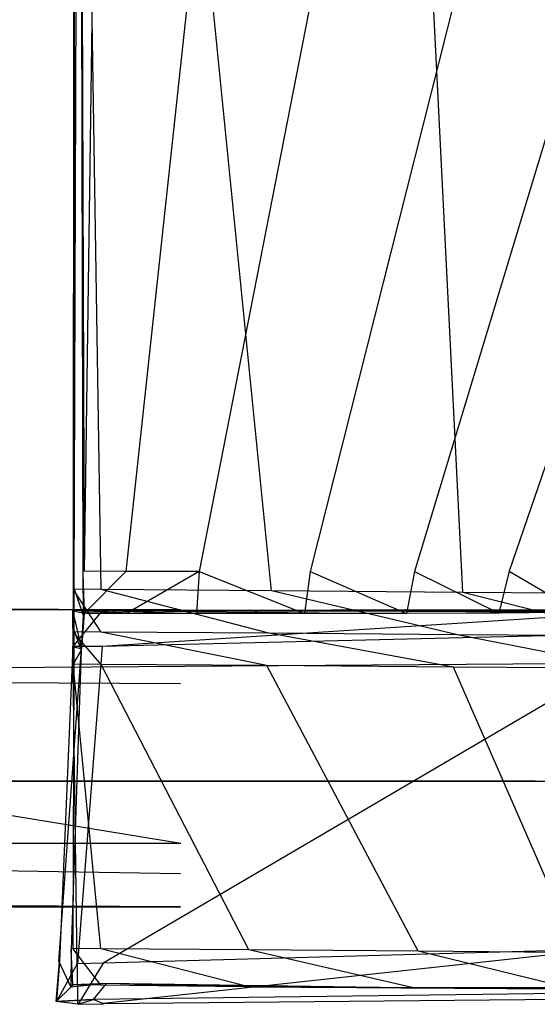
# Model space of a CAD drawing. Extents: x 0 to 0.24, y -0.189 to 0.
# Tile 12 of 19: x 0.179 to 0.185, y -0.189 to -0.179. Entities that reach past the tile are written whole.
import ezdxf

# ---------------------------------------------------------------- set-up
doc = ezdxf.new("R2010")
doc.units = 0
for name, color, linetype in [('L6_GRIFF_N_A81900__2___REPLACEM', 7, 'CONTINUOUS'), ('L7_GRIFF_N_A81900__1___REPLACEM', 7, 'CONTINUOUS'), ('L9_FRONT_N_A81900__0___REPLACEM', 7, 'CONTINUOUS')]:
    doc.layers.add(name, color=color, linetype=linetype)

msp = doc.modelspace()

# ---------------------------------------------------------------- linework, layer by layer
at = {"layer": 'L6_GRIFF_N_A81900__2___REPLACEM', "color": 254}
for points, invisible_edges in [([(0.179778, -0.166383, 0.565831), (0.180073, -0.1849, 0.572665), (0.179766, -0.184898, 0.572629), (0.179778, -0.166383, 0.565831)], 13), ([(0.179776, -0.184882, 0.572985), (0.179778, -0.166383, 0.565831), (0.179766, -0.184898, 0.572629), (0.179776, -0.184882, 0.572985)], 13), ([(0.179778, -0.166383, 0.565831), (0.179776, -0.184882, 0.572985), (0.179784, -0.166384, 0.566296), (0.179778, -0.166383, 0.565831)], 14), ([(0.179784, -0.166384, 0.566296), (0.179776, -0.184882, 0.572985), (0.17983, -0.166389, 0.570158), (0.179784, -0.166384, 0.566296)], 14), ([(0.17983, -0.166389, 0.570158), (0.179776, -0.184882, 0.572985), (0.179874, -0.184722, 0.576459), (0.17983, -0.166389, 0.570158)], 14), ([(0.180073, -0.1849, 0.572665), (0.179778, -0.166383, 0.565831), (0.180085, -0.166385, 0.565867), (0.180073, -0.1849, 0.572665)], 14), ([(0.179887, -0.184701, 0.57692), (0.17983, -0.166389, 0.570158), (0.179874, -0.184722, 0.576459), (0.179887, -0.184701, 0.57692)], 13), ([(0.17983, -0.166389, 0.570158), (0.179887, -0.184701, 0.57692), (0.179835, -0.166389, 0.570608), (0.17983, -0.166389, 0.570158)], 14), ([(0.179887, -0.184701, 0.57692), (0.180142, -0.166391, 0.570643), (0.179835, -0.166389, 0.570608), (0.179887, -0.184701, 0.57692)], 13), ([(0.180142, -0.166391, 0.570643), (0.179887, -0.184701, 0.57692), (0.180342, -0.184702, 0.576969), (0.180142, -0.166391, 0.570643)], 14), ([(0.180085, -0.166385, 0.565867), (0.181939, -0.184915, 0.572881), (0.180073, -0.1849, 0.572665), (0.180085, -0.166385, 0.565867)], 13), ([(0.181939, -0.184915, 0.572881), (0.180085, -0.166385, 0.565867), (0.183114, -0.166409, 0.566218), (0.181939, -0.184915, 0.572881)], 14), ([(0.180342, -0.184702, 0.576969), (0.182321, -0.166408, 0.570896), (0.180142, -0.166391, 0.570643), (0.180342, -0.184702, 0.576969)], 13), ([(0.182321, -0.166408, 0.570896), (0.180342, -0.184702, 0.576969), (0.181147, -0.184702, 0.577057), (0.182321, -0.166408, 0.570896)], 14), ([(0.184718, -0.166428, 0.571563), (0.182321, -0.166408, 0.570896), (0.181147, -0.184702, 0.577057), (0.184718, -0.166428, 0.571563)], 14), ([(0.183114, -0.166409, 0.566218), (0.184033, -0.184932, 0.573464), (0.181939, -0.184915, 0.572881), (0.183114, -0.166409, 0.566218)], 13), ([(0.184033, -0.184932, 0.573464), (0.183114, -0.166409, 0.566218), (0.18633, -0.166435, 0.567114), (0.184033, -0.184932, 0.573464)], 14), ([(0.184718, -0.166428, 0.571563), (0.181147, -0.184702, 0.577057), (0.182361, -0.184704, 0.577375), (0.184718, -0.166428, 0.571563)], 14), ([(0.186976, -0.166444, 0.572583), (0.184718, -0.166428, 0.571563), (0.182361, -0.184704, 0.577375), (0.186976, -0.166444, 0.572583)], 14), ([(0.186976, -0.166444, 0.572583), (0.182361, -0.184704, 0.577375), (0.183505, -0.184704, 0.57786), (0.186976, -0.166444, 0.572583)], 14), ([(0.189023, -0.166447, 0.574016), (0.186976, -0.166444, 0.572583), (0.183505, -0.184704, 0.57786), (0.189023, -0.166447, 0.574016)], 14), ([(0.189023, -0.166447, 0.574016), (0.183505, -0.184704, 0.57786), (0.184541, -0.184699, 0.578543), (0.189023, -0.166447, 0.574016)], 14), ([(0.18633, -0.166435, 0.567114), (0.186006, -0.184946, 0.574357), (0.184033, -0.184932, 0.573464), (0.18633, -0.166435, 0.567114)], 13), ([(0.190803, -0.166443, 0.575786), (0.189023, -0.166447, 0.574016), (0.184541, -0.184699, 0.578543), (0.190803, -0.166443, 0.575786)], 14), ([(0.190803, -0.166443, 0.575786), (0.184541, -0.184699, 0.578543), (0.185441, -0.18469, 0.579386), (0.190803, -0.166443, 0.575786)], 14), ([(0.179776, -0.184882, 0.572985), (0.179875, -0.185184, 0.576617), (0.179874, -0.184722, 0.576459), (0.179776, -0.184882, 0.572985)], 14), ([(0.179874, -0.184722, 0.576459), (0.179889, -0.185162, 0.577079), (0.179887, -0.184701, 0.57692), (0.179874, -0.184722, 0.576459)], 14), ([(0.179889, -0.185162, 0.577079), (0.179874, -0.184722, 0.576459), (0.179875, -0.185184, 0.576617), (0.179889, -0.185162, 0.577079)], 13), ([(0.179889, -0.185162, 0.577079), (0.180342, -0.184702, 0.576969), (0.179887, -0.184701, 0.57692), (0.179889, -0.185162, 0.577079)], 13), ([(0.180342, -0.184702, 0.576969), (0.179889, -0.185162, 0.577079), (0.180351, -0.185162, 0.577129), (0.180342, -0.184702, 0.576969)], 14), ([(0.180351, -0.185162, 0.577129), (0.181147, -0.184702, 0.577057), (0.180342, -0.184702, 0.576969), (0.180351, -0.185162, 0.577129)], 13), ([(0.181147, -0.184702, 0.577057), (0.180351, -0.185162, 0.577129), (0.181117, -0.185162, 0.577212), (0.181147, -0.184702, 0.577057)], 14), ([(0.182301, -0.185164, 0.577521), (0.181147, -0.184702, 0.577057), (0.181117, -0.185162, 0.577212), (0.182301, -0.185164, 0.577521)], 13), ([(0.181147, -0.184702, 0.577057), (0.182301, -0.185164, 0.577521), (0.182361, -0.184704, 0.577375), (0.181147, -0.184702, 0.577057)], 14), ([(0.183417, -0.185163, 0.577993), (0.182361, -0.184704, 0.577375), (0.182301, -0.185164, 0.577521), (0.183417, -0.185163, 0.577993)], 13), ([(0.182361, -0.184704, 0.577375), (0.183417, -0.185163, 0.577993), (0.183505, -0.184704, 0.57786), (0.182361, -0.184704, 0.577375)], 14), ([(0.184428, -0.185158, 0.578657), (0.183505, -0.184704, 0.57786), (0.183417, -0.185163, 0.577993), (0.184428, -0.185158, 0.578657)], 13), ([(0.183505, -0.184704, 0.57786), (0.184428, -0.185158, 0.578657), (0.184541, -0.184699, 0.578543), (0.183505, -0.184704, 0.57786)], 14), ([(0.185307, -0.18515, 0.579476), (0.184541, -0.184699, 0.578543), (0.184428, -0.185158, 0.578657), (0.185307, -0.18515, 0.579476)], 13), ([(0.184541, -0.184699, 0.578543), (0.185307, -0.18515, 0.579476), (0.185441, -0.18469, 0.579386), (0.184541, -0.184699, 0.578543)], 14), ([(0.179766, -0.184898, 0.572629), (0.179776, -0.185347, 0.573153), (0.179776, -0.184882, 0.572985), (0.179766, -0.184898, 0.572629)], 14), ([(0.179776, -0.185347, 0.573153), (0.179766, -0.184898, 0.572629), (0.179766, -0.185364, 0.5728), (0.179776, -0.185347, 0.573153)], 13), ([(0.179766, -0.184898, 0.572629), (0.180073, -0.185366, 0.572836), (0.179766, -0.185364, 0.5728), (0.179766, -0.184898, 0.572629)], 13), ([(0.180073, -0.185366, 0.572836), (0.179766, -0.184898, 0.572629), (0.180073, -0.1849, 0.572665), (0.180073, -0.185366, 0.572836)], 14), ([(0.179875, -0.185184, 0.576617), (0.179776, -0.184882, 0.572985), (0.179776, -0.185347, 0.573153), (0.179875, -0.185184, 0.576617)], 13), ([(0.180073, -0.1849, 0.572665), (0.181909, -0.18538, 0.573049), (0.180073, -0.185366, 0.572836), (0.180073, -0.1849, 0.572665)], 13), ([(0.181909, -0.18538, 0.573049), (0.180073, -0.1849, 0.572665), (0.181939, -0.184915, 0.572881), (0.181909, -0.18538, 0.573049)], 14), ([(0.181939, -0.184915, 0.572881), (0.183975, -0.185398, 0.573624), (0.181909, -0.18538, 0.573049), (0.181939, -0.184915, 0.572881)], 13), ([(0.183975, -0.185398, 0.573624), (0.181939, -0.184915, 0.572881), (0.184033, -0.184932, 0.573464), (0.183975, -0.185398, 0.573624)], 14), ([(0.184033, -0.184932, 0.573464), (0.185922, -0.185411, 0.574504), (0.183975, -0.185398, 0.573624), (0.184033, -0.184932, 0.573464)], 13), ([(0.185922, -0.185411, 0.574504), (0.184033, -0.184932, 0.573464), (0.186006, -0.184946, 0.574357), (0.185922, -0.185411, 0.574504)], 14), ([(0.179764, -0.185525, 0.599014), (0.180085, -0.18513, 0.599014), (0.179758, -0.18513, 0.599014), (0.179764, -0.185525, 0.599014)], 13), ([(0.17976, -0.185131, 0.598696), (0.179764, -0.185525, 0.599014), (0.179758, -0.18513, 0.599014), (0.17976, -0.185131, 0.598696)], 14), ([(0.180085, -0.18513, 0.599014), (0.17976, -0.185131, 0.598696), (0.179758, -0.18513, 0.599014), (0.180085, -0.18513, 0.599014)], 14), ([(0.180384, -0.185161, 0.577717), (0.17976, -0.185131, 0.598696), (0.18009, -0.18513, 0.598695), (0.180384, -0.185161, 0.577717)], 14), ([(0.17976, -0.185131, 0.598696), (0.180085, -0.18513, 0.599014), (0.18009, -0.18513, 0.598695), (0.17976, -0.185131, 0.598696)], 13), ([(0.17976, -0.185131, 0.598696), (0.180384, -0.185161, 0.577717), (0.179885, -0.185161, 0.577662), (0.17976, -0.185131, 0.598696)], 13), ([(0.17976, -0.185131, 0.598696), (0.179885, -0.185161, 0.577662), (0.179858, -0.18555, 0.577671), (0.17976, -0.185131, 0.598696)], 14), ([(0.17976, -0.185131, 0.598696), (0.179858, -0.18555, 0.577671), (0.179765, -0.185526, 0.598695), (0.17976, -0.185131, 0.598696)], 14), ([(0.179764, -0.185525, 0.599014), (0.17976, -0.185131, 0.598696), (0.179765, -0.185526, 0.598695), (0.179764, -0.185525, 0.599014)], 13), ([(0.180085, -0.18513, 0.599014), (0.179764, -0.185525, 0.599014), (0.180086, -0.185524, 0.599014), (0.180085, -0.18513, 0.599014)], 14), ([(0.179889, -0.185162, 0.577079), (0.179858, -0.18555, 0.577671), (0.179885, -0.185161, 0.577662), (0.179889, -0.185162, 0.577079)], 14), ([(0.179858, -0.18555, 0.577671), (0.179889, -0.185162, 0.577079), (0.17986, -0.185551, 0.577088), (0.179858, -0.18555, 0.577671)], 13), ([(0.179875, -0.185184, 0.576617), (0.17986, -0.185551, 0.577088), (0.179889, -0.185162, 0.577079), (0.179875, -0.185184, 0.576617)], 14), ([(0.179885, -0.185161, 0.577662), (0.180351, -0.185162, 0.577129), (0.179889, -0.185162, 0.577079), (0.179885, -0.185161, 0.577662)], 13), ([(0.180351, -0.185162, 0.577129), (0.179885, -0.185161, 0.577662), (0.180384, -0.185161, 0.577717), (0.180351, -0.185162, 0.577129)], 14), ([(0.180086, -0.185524, 0.599014), (0.186321, -0.18512, 0.599014), (0.180085, -0.18513, 0.599014), (0.180086, -0.185524, 0.599014)], 13), ([(0.186321, -0.18512, 0.599014), (0.18009, -0.18513, 0.598695), (0.180085, -0.18513, 0.599014), (0.186321, -0.18512, 0.599014)], 14), ([(0.186321, -0.18512, 0.599014), (0.180086, -0.185524, 0.599014), (0.186257, -0.185377, 0.599014), (0.186321, -0.18512, 0.599014)], 14), ([(0.18009, -0.18513, 0.598695), (0.186321, -0.18512, 0.599014), (0.186324, -0.18512, 0.598679), (0.18009, -0.18513, 0.598695)], 13), ([(0.18009, -0.18513, 0.598695), (0.186324, -0.18512, 0.598679), (0.186421, -0.185125, 0.58377), (0.18009, -0.18513, 0.598695)], 14), ([(0.18009, -0.18513, 0.598695), (0.186421, -0.185125, 0.58377), (0.185962, -0.185143, 0.581679), (0.18009, -0.18513, 0.598695)], 14), ([(0.18009, -0.18513, 0.598695), (0.181101, -0.185162, 0.577796), (0.180384, -0.185161, 0.577717), (0.18009, -0.18513, 0.598695)], 14), ([(0.18009, -0.18513, 0.598695), (0.183141, -0.185163, 0.578509), (0.181101, -0.185162, 0.577796), (0.18009, -0.18513, 0.598695)], 14), ([(0.18009, -0.18513, 0.598695), (0.185962, -0.185143, 0.581679), (0.183141, -0.185163, 0.578509), (0.18009, -0.18513, 0.598695)], 14), ([(0.180384, -0.185161, 0.577717), (0.181117, -0.185162, 0.577212), (0.180351, -0.185162, 0.577129), (0.180384, -0.185161, 0.577717)], 13), ([(0.181117, -0.185162, 0.577212), (0.180384, -0.185161, 0.577717), (0.181101, -0.185162, 0.577796), (0.181117, -0.185162, 0.577212)], 14), ([(0.181101, -0.185162, 0.577796), (0.182301, -0.185164, 0.577521), (0.181117, -0.185162, 0.577212), (0.181101, -0.185162, 0.577796)], 13), ([(0.182301, -0.185164, 0.577521), (0.181101, -0.185162, 0.577796), (0.182113, -0.185163, 0.578074), (0.182301, -0.185164, 0.577521)], 14), ([(0.183141, -0.185163, 0.578509), (0.182113, -0.185163, 0.578074), (0.181101, -0.185162, 0.577796), (0.183141, -0.185163, 0.578509)], 14), ([(0.182113, -0.185163, 0.578074), (0.183417, -0.185163, 0.577993), (0.182301, -0.185164, 0.577521), (0.182113, -0.185163, 0.578074)], 13), ([(0.183417, -0.185163, 0.577993), (0.182113, -0.185163, 0.578074), (0.183141, -0.185163, 0.578509), (0.183417, -0.185163, 0.577993)], 14), ([(0.185962, -0.185143, 0.581679), (0.184871, -0.18515, 0.579867), (0.183141, -0.185163, 0.578509), (0.185962, -0.185143, 0.581679)], 14), ([(0.184871, -0.18515, 0.579867), (0.184067, -0.185158, 0.579117), (0.183141, -0.185163, 0.578509), (0.184871, -0.18515, 0.579867)], 14), ([(0.183141, -0.185163, 0.578509), (0.184428, -0.185158, 0.578657), (0.183417, -0.185163, 0.577993), (0.183141, -0.185163, 0.578509)], 13), ([(0.184428, -0.185158, 0.578657), (0.183141, -0.185163, 0.578509), (0.184067, -0.185158, 0.579117), (0.184428, -0.185158, 0.578657)], 14), ([(0.184067, -0.185158, 0.579117), (0.185307, -0.18515, 0.579476), (0.184428, -0.185158, 0.578657), (0.184067, -0.185158, 0.579117)], 13), ([(0.185307, -0.18515, 0.579476), (0.184067, -0.185158, 0.579117), (0.184871, -0.18515, 0.579867), (0.185307, -0.18515, 0.579476)], 14), ([(0.179776, -0.185347, 0.573153), (0.179853, -0.185564, 0.576752), (0.179875, -0.185184, 0.576617), (0.179776, -0.185347, 0.573153)], 14), ([(0.17986, -0.185551, 0.577088), (0.179875, -0.185184, 0.576617), (0.179853, -0.185564, 0.576752), (0.17986, -0.185551, 0.577088)], 13), ([(0.179766, -0.185364, 0.5728), (0.179774, -0.185704, 0.573281), (0.179776, -0.185347, 0.573153), (0.179766, -0.185364, 0.5728)], 14), ([(0.179774, -0.185704, 0.573281), (0.179766, -0.185364, 0.5728), (0.179766, -0.185718, 0.57293), (0.179774, -0.185704, 0.573281)], 13), ([(0.179766, -0.185364, 0.5728), (0.180073, -0.18572, 0.572966), (0.179766, -0.185718, 0.57293), (0.179766, -0.185364, 0.5728)], 13), ([(0.180073, -0.18572, 0.572966), (0.179766, -0.185364, 0.5728), (0.180073, -0.185366, 0.572836), (0.180073, -0.18572, 0.572966)], 14), ([(0.179853, -0.185564, 0.576752), (0.179776, -0.185347, 0.573153), (0.179774, -0.185704, 0.573281), (0.179853, -0.185564, 0.576752)], 13), ([(0.180073, -0.185366, 0.572836), (0.181886, -0.185734, 0.573176), (0.180073, -0.18572, 0.572966), (0.180073, -0.185366, 0.572836)], 13), ([(0.181886, -0.185734, 0.573176), (0.180073, -0.185366, 0.572836), (0.181909, -0.18538, 0.573049), (0.181886, -0.185734, 0.573176)], 14), ([(0.180095, -0.188989, 0.599014), (0.186257, -0.185377, 0.599014), (0.180086, -0.185524, 0.599014), (0.180095, -0.188989, 0.599014)], 13), ([(0.186257, -0.185377, 0.599014), (0.180095, -0.188989, 0.599014), (0.18554, -0.188838, 0.599014), (0.186257, -0.185377, 0.599014)], 14), ([(0.181909, -0.18538, 0.573049), (0.183931, -0.185751, 0.573745), (0.181886, -0.185734, 0.573176), (0.181909, -0.18538, 0.573049)], 13), ([(0.183931, -0.185751, 0.573745), (0.181909, -0.18538, 0.573049), (0.183975, -0.185398, 0.573624), (0.183931, -0.185751, 0.573745)], 14), ([(0.183975, -0.185398, 0.573624), (0.185858, -0.185765, 0.574617), (0.183931, -0.185751, 0.573745), (0.183975, -0.185398, 0.573624)], 13), ([(0.185858, -0.185765, 0.574617), (0.183975, -0.185398, 0.573624), (0.185922, -0.185411, 0.574504), (0.185858, -0.185765, 0.574617)], 14), ([(0.179858, -0.18555, 0.577671), (0.179612, -0.188971, 0.577175), (0.179617, -0.188972, 0.577673), (0.179858, -0.18555, 0.577671)], 13), ([(0.179612, -0.188971, 0.577175), (0.179858, -0.18555, 0.577671), (0.17986, -0.185551, 0.577088), (0.179612, -0.188971, 0.577175)], 14), ([(0.17986, -0.185551, 0.577088), (0.179853, -0.185564, 0.576752), (0.179612, -0.188971, 0.577175), (0.17986, -0.185551, 0.577088)], 14), ([(0.179853, -0.185564, 0.576752), (0.179747, -0.188846, 0.574412), (0.179612, -0.188971, 0.577175), (0.179853, -0.185564, 0.576752)], 14), ([(0.179765, -0.185526, 0.598695), (0.179858, -0.18555, 0.577671), (0.179617, -0.188972, 0.577673), (0.179765, -0.185526, 0.598695)], 14), ([(0.179765, -0.185526, 0.598695), (0.179617, -0.188972, 0.577673), (0.179811, -0.188997, 0.598678), (0.179765, -0.185526, 0.598695)], 14), ([(0.179853, -0.185564, 0.576752), (0.179774, -0.185704, 0.573281), (0.179747, -0.188846, 0.574412), (0.179853, -0.185564, 0.576752)], 14), ([(0.179814, -0.188997, 0.599014), (0.180086, -0.185524, 0.599014), (0.179764, -0.185525, 0.599014), (0.179814, -0.188997, 0.599014)], 13), ([(0.179764, -0.185525, 0.599014), (0.179811, -0.188997, 0.598678), (0.179814, -0.188997, 0.599014), (0.179764, -0.185525, 0.599014)], 13), ([(0.179811, -0.188997, 0.598678), (0.179764, -0.185525, 0.599014), (0.179765, -0.185526, 0.598695), (0.179811, -0.188997, 0.598678)], 14), ([(0.180086, -0.185524, 0.599014), (0.179814, -0.188997, 0.599014), (0.180095, -0.188989, 0.599014), (0.180086, -0.185524, 0.599014)], 14), ([(0.179774, -0.185704, 0.573281), (0.179763, -0.188831, 0.574073), (0.179747, -0.188846, 0.574412), (0.179774, -0.185704, 0.573281)], 14), ([(0.179774, -0.185704, 0.573281), (0.179766, -0.185718, 0.57293), (0.179763, -0.188831, 0.574073), (0.179774, -0.185704, 0.573281)], 14), ([(0.179766, -0.185718, 0.57293), (0.180071, -0.188833, 0.574109), (0.179763, -0.188831, 0.574073), (0.179766, -0.185718, 0.57293)], 13), ([(0.180071, -0.188833, 0.574109), (0.179766, -0.185718, 0.57293), (0.180073, -0.18572, 0.572966), (0.180071, -0.188833, 0.574109)], 14), ([(0.180073, -0.18572, 0.572966), (0.181689, -0.188846, 0.574297), (0.180071, -0.188833, 0.574109), (0.180073, -0.18572, 0.572966)], 13), ([(0.181689, -0.188846, 0.574297), (0.180073, -0.18572, 0.572966), (0.181886, -0.185734, 0.573176), (0.181689, -0.188846, 0.574297)], 14), ([(0.181886, -0.185734, 0.573176), (0.183545, -0.188861, 0.574813), (0.181689, -0.188846, 0.574297), (0.181886, -0.185734, 0.573176)], 13), ([(0.183545, -0.188861, 0.574813), (0.181886, -0.185734, 0.573176), (0.183931, -0.185751, 0.573745), (0.183545, -0.188861, 0.574813)], 14), ([(0.183931, -0.185751, 0.573745), (0.185294, -0.188874, 0.575604), (0.183545, -0.188861, 0.574813), (0.183931, -0.185751, 0.573745)], 13), ([(0.185294, -0.188874, 0.575604), (0.183931, -0.185751, 0.573745), (0.185858, -0.185765, 0.574617), (0.185294, -0.188874, 0.575604)], 14), ([(0.179763, -0.189229, 0.574219), (0.179747, -0.188846, 0.574412), (0.179763, -0.188831, 0.574073), (0.179763, -0.189229, 0.574219)], 14), ([(0.179763, -0.188831, 0.574073), (0.18007, -0.189232, 0.574255), (0.179763, -0.189229, 0.574219), (0.179763, -0.188831, 0.574073)], 13), ([(0.18007, -0.189232, 0.574255), (0.179763, -0.188831, 0.574073), (0.180071, -0.188833, 0.574109), (0.18007, -0.189232, 0.574255)], 14), ([(0.179747, -0.188846, 0.574412), (0.17974, -0.189252, 0.574592), (0.179612, -0.188971, 0.577175), (0.179747, -0.188846, 0.574412)], 14), ([(0.179747, -0.188846, 0.574412), (0.179763, -0.189229, 0.574219), (0.17974, -0.189252, 0.574592), (0.179747, -0.188846, 0.574412)], 13), ([(0.180071, -0.188833, 0.574109), (0.181663, -0.189244, 0.57444), (0.18007, -0.189232, 0.574255), (0.180071, -0.188833, 0.574109)], 13), ([(0.181663, -0.189244, 0.57444), (0.180071, -0.188833, 0.574109), (0.181689, -0.188846, 0.574297), (0.181663, -0.189244, 0.57444)], 14), ([(0.180095, -0.189433, 0.599014), (0.18554, -0.188838, 0.599014), (0.180095, -0.188989, 0.599014), (0.180095, -0.189433, 0.599014)], 13), ([(0.18554, -0.188838, 0.599014), (0.180095, -0.189433, 0.599014), (0.185459, -0.189265, 0.599014), (0.18554, -0.188838, 0.599014)], 14), ([(0.181689, -0.188846, 0.574297), (0.183495, -0.189259, 0.57495), (0.181663, -0.189244, 0.57444), (0.181689, -0.188846, 0.574297)], 13), ([(0.183495, -0.189259, 0.57495), (0.181689, -0.188846, 0.574297), (0.183545, -0.188861, 0.574813), (0.183495, -0.189259, 0.57495)], 14), ([(0.183545, -0.188861, 0.574813), (0.185222, -0.189272, 0.575731), (0.183495, -0.189259, 0.57495), (0.183545, -0.188861, 0.574813)], 13), ([(0.185222, -0.189272, 0.575731), (0.183545, -0.188861, 0.574813), (0.185294, -0.188874, 0.575604), (0.185222, -0.189272, 0.575731)], 14), ([(0.17958, -0.189409, 0.577186), (0.179617, -0.188972, 0.577673), (0.179612, -0.188971, 0.577175), (0.17958, -0.189409, 0.577186)], 14), ([(0.179612, -0.188971, 0.577175), (0.17974, -0.189252, 0.574592), (0.17958, -0.189409, 0.577186), (0.179612, -0.188971, 0.577175)], 14), ([(0.179617, -0.188972, 0.577673), (0.17958, -0.189409, 0.577186), (0.179586, -0.18941, 0.577684), (0.179617, -0.188972, 0.577673)], 13), ([(0.179617, -0.188972, 0.577673), (0.179586, -0.18941, 0.577684), (0.179811, -0.188997, 0.598678), (0.179617, -0.188972, 0.577673)], 14), ([(0.179811, -0.188997, 0.598678), (0.179586, -0.18941, 0.577684), (0.179817, -0.189441, 0.598677), (0.179811, -0.188997, 0.598678)], 14), ([(0.179817, -0.189441, 0.598677), (0.179814, -0.188997, 0.599014), (0.179811, -0.188997, 0.598678), (0.179817, -0.189441, 0.598677)], 14), ([(0.179821, -0.189441, 0.599014), (0.180095, -0.188989, 0.599014), (0.179814, -0.188997, 0.599014), (0.179821, -0.189441, 0.599014)], 13), ([(0.179814, -0.188997, 0.599014), (0.179817, -0.189441, 0.598677), (0.179821, -0.189441, 0.599014), (0.179814, -0.188997, 0.599014)], 13), ([(0.180095, -0.188989, 0.599014), (0.179821, -0.189441, 0.599014), (0.180095, -0.189433, 0.599014), (0.180095, -0.188989, 0.599014)], 14), ([(0.179978, -0.189388, 0.577197), (0.17958, -0.189409, 0.577186), (0.180133, -0.189214, 0.574663), (0.179978, -0.189388, 0.577197)], 14), ([(0.17958, -0.189409, 0.577186), (0.17974, -0.189252, 0.574592), (0.180133, -0.189214, 0.574663), (0.17958, -0.189409, 0.577186)], 14), ([(0.180133, -0.189214, 0.574663), (0.17974, -0.189252, 0.574592), (0.179763, -0.189229, 0.574219), (0.180133, -0.189214, 0.574663)], 14), ([(0.180133, -0.189214, 0.574663), (0.179763, -0.189229, 0.574219), (0.18007, -0.189232, 0.574255), (0.180133, -0.189214, 0.574663)], 14), ([(0.17999, -0.189389, 0.577694), (0.179978, -0.189388, 0.577197), (0.180133, -0.189214, 0.574663), (0.17999, -0.189389, 0.577694)], 14), ([(0.17999, -0.189389, 0.577694), (0.180133, -0.189214, 0.574663), (0.183359, -0.189262, 0.575325), (0.17999, -0.189389, 0.577694)], 14), ([(0.1801, -0.189435, 0.598677), (0.17999, -0.189389, 0.577694), (0.19038, -0.189253, 0.585234), (0.1801, -0.189435, 0.598677)], 14), ([(0.19038, -0.189253, 0.585234), (0.17999, -0.189389, 0.577694), (0.183359, -0.189262, 0.575325), (0.19038, -0.189253, 0.585234)], 14), ([(0.181644, -0.189248, 0.574839), (0.180133, -0.189214, 0.574663), (0.18007, -0.189232, 0.574255), (0.181644, -0.189248, 0.574839)], 14), ([(0.181644, -0.189248, 0.574839), (0.18007, -0.189232, 0.574255), (0.181663, -0.189244, 0.57444), (0.181644, -0.189248, 0.574839)], 14), ([(0.180095, -0.189433, 0.599014), (0.1801, -0.189435, 0.598677), (0.186462, -0.189257, 0.599014), (0.180095, -0.189433, 0.599014)], 14), ([(0.19016, -0.189344, 0.598708), (0.1801, -0.189435, 0.598677), (0.19038, -0.189253, 0.585234), (0.19016, -0.189344, 0.598708)], 14), ([(0.190151, -0.189341, 0.599014), (0.186462, -0.189257, 0.599014), (0.1801, -0.189435, 0.598677), (0.190151, -0.189341, 0.599014)], 14), ([(0.183359, -0.189262, 0.575325), (0.180133, -0.189214, 0.574663), (0.181644, -0.189248, 0.574839), (0.183359, -0.189262, 0.575325)], 14), ([(0.183495, -0.189259, 0.57495), (0.181644, -0.189248, 0.574839), (0.181663, -0.189244, 0.57444), (0.183495, -0.189259, 0.57495)], 13), ([(0.181644, -0.189248, 0.574839), (0.183495, -0.189259, 0.57495), (0.183359, -0.189262, 0.575325), (0.181644, -0.189248, 0.574839)], 14), ([(0.19038, -0.189253, 0.585234), (0.183359, -0.189262, 0.575325), (0.187841, -0.189275, 0.578438), (0.19038, -0.189253, 0.585234)], 14), ([(0.185222, -0.189272, 0.575731), (0.183359, -0.189262, 0.575325), (0.183495, -0.189259, 0.57495), (0.185222, -0.189272, 0.575731)], 13), ([(0.183359, -0.189262, 0.575325), (0.185222, -0.189272, 0.575731), (0.185024, -0.189275, 0.576078), (0.183359, -0.189262, 0.575325)], 14), ([(0.187841, -0.189275, 0.578438), (0.183359, -0.189262, 0.575325), (0.185024, -0.189275, 0.576078), (0.187841, -0.189275, 0.578438)], 14), ([(0.190151, -0.189341, 0.599014), (0.1801, -0.189435, 0.598677), (0.19016, -0.189344, 0.598708), (0.190151, -0.189341, 0.599014)], 14), ([(0.179978, -0.189388, 0.577197), (0.179586, -0.18941, 0.577684), (0.17958, -0.189409, 0.577186), (0.179978, -0.189388, 0.577197)], 13), ([(0.179586, -0.18941, 0.577684), (0.179978, -0.189388, 0.577197), (0.17999, -0.189389, 0.577694), (0.179586, -0.18941, 0.577684)], 14), ([(0.17999, -0.189389, 0.577694), (0.179817, -0.189441, 0.598677), (0.179586, -0.18941, 0.577684), (0.17999, -0.189389, 0.577694)], 13), ([(0.179817, -0.189441, 0.598677), (0.17999, -0.189389, 0.577694), (0.1801, -0.189435, 0.598677), (0.179817, -0.189441, 0.598677)], 14), ([(0.1801, -0.189435, 0.598677), (0.179821, -0.189441, 0.599014), (0.179817, -0.189441, 0.598677), (0.1801, -0.189435, 0.598677)], 13), ([(0.179821, -0.189441, 0.599014), (0.1801, -0.189435, 0.598677), (0.180095, -0.189433, 0.599014), (0.179821, -0.189441, 0.599014)], 14)]:
    msp.add_3dface(points, dxfattribs=dict(at, invisible_edges=invisible_edges))
at = {"layer": 'L7_GRIFF_N_A81900__1___REPLACEM', "color": 254}
for points, invisible_edges in [([(0.057811, -0.184458, 0.576732), (0.180944, -0.167376, 0.570481), (0.057811, -0.167376, 0.570481), (0.057811, -0.184458, 0.576732)], 13), ([(0.180944, -0.167376, 0.570481), (0.057811, -0.184458, 0.576732), (0.180944, -0.184458, 0.576732), (0.180944, -0.167376, 0.570481)], 14), ([(0.057828, -0.16749, 0.567178), (0.180945, -0.187681, 0.574543), (0.057811, -0.187681, 0.574543), (0.057828, -0.16749, 0.567178)], 13), ([(0.180945, -0.187681, 0.574543), (0.057828, -0.16749, 0.567178), (0.180961, -0.16749, 0.567178), (0.180945, -0.187681, 0.574543)], 14), ([(0.180944, -0.185123, 0.576975), (0.057811, -0.184458, 0.576732), (0.057811, -0.185123, 0.576975), (0.180944, -0.185123, 0.576975)], 13), ([(0.057811, -0.184458, 0.576732), (0.180944, -0.185123, 0.576975), (0.180944, -0.184458, 0.576732), (0.057811, -0.184458, 0.576732)], 14), ([(0.057811, -0.185123, 0.578633), (0.180944, -0.185123, 0.576975), (0.057811, -0.185123, 0.576975), (0.057811, -0.185123, 0.578633)], 13), ([(0.180944, -0.185123, 0.576975), (0.057811, -0.185123, 0.578633), (0.180944, -0.185123, 0.578633), (0.180944, -0.185123, 0.576975)], 14), ([(0.180944, -0.185931, 0.578666), (0.057811, -0.185123, 0.578633), (0.057811, -0.185931, 0.578666), (0.180944, -0.185931, 0.578666)], 13), ([(0.057811, -0.185123, 0.578633), (0.180944, -0.185931, 0.578666), (0.180944, -0.185123, 0.578633), (0.057811, -0.185123, 0.578633)], 14), ([(0.180944, -0.188009, 0.578748), (0.057811, -0.185931, 0.578666), (0.057811, -0.188009, 0.578748), (0.180944, -0.188009, 0.578748)], 13), ([(0.057811, -0.185931, 0.578666), (0.180944, -0.188009, 0.578748), (0.180944, -0.185931, 0.578666), (0.057811, -0.185931, 0.578666)], 14), ([(0.057811, -0.187681, 0.574543), (0.180944, -0.188375, 0.574809), (0.057811, -0.188375, 0.574809), (0.057811, -0.187681, 0.574543)], 13), ([(0.180944, -0.188375, 0.574809), (0.057811, -0.187681, 0.574543), (0.180945, -0.187681, 0.574543), (0.180944, -0.188375, 0.574809)], 14), ([(0.180944, -0.188375, 0.578763), (0.057811, -0.188009, 0.578748), (0.057811, -0.188375, 0.578763), (0.180944, -0.188375, 0.578763)], 13), ([(0.057811, -0.188009, 0.578748), (0.180944, -0.188375, 0.578763), (0.180944, -0.188009, 0.578748), (0.057811, -0.188009, 0.578748)], 14), ([(0.180944, -0.188375, 0.578763), (0.057811, -0.188375, 0.578145), (0.180944, -0.188375, 0.578145), (0.180944, -0.188375, 0.578763)], 13), ([(0.057811, -0.188375, 0.578145), (0.180944, -0.188375, 0.578763), (0.057811, -0.188375, 0.578763), (0.057811, -0.188375, 0.578145)], 14), ([(0.180944, -0.188375, 0.578145), (0.057811, -0.188375, 0.575524), (0.180944, -0.188375, 0.575524), (0.180944, -0.188375, 0.578145)], 13), ([(0.057811, -0.188375, 0.575524), (0.180944, -0.188375, 0.578145), (0.057811, -0.188375, 0.578145), (0.057811, -0.188375, 0.575524)], 14), ([(0.180944, -0.188375, 0.575524), (0.057811, -0.188375, 0.574809), (0.180944, -0.188375, 0.574809), (0.180944, -0.188375, 0.575524)], 13), ([(0.057811, -0.188375, 0.574809), (0.180944, -0.188375, 0.575524), (0.057811, -0.188375, 0.575524), (0.057811, -0.188375, 0.574809)], 14)]:
    msp.add_3dface(points, dxfattribs=dict(at, invisible_edges=invisible_edges))
at = {"layer": 'L9_FRONT_N_A81900__0___REPLACEM', "color": 8}
for points, invisible_edges in [([(0.236193, -0.169928, 0.002), (0.003722, -0.185345, 0.002), (0.003722, -0.169928, 0.002), (0.236193, -0.169928, 0.002)], 13), ([(0.003722, -0.185345, 0.002), (0.236193, -0.169928, 0.002), (0.236193, -0.185345, 0.002), (0.003722, -0.185345, 0.002)], 14), ([(0.236193, -0.185345, 0.002), (0.003722, -0.187, 0.002), (0.003722, -0.185345, 0.002), (0.236193, -0.185345, 0.002)], 13), ([(0.003722, -0.187, 0.002), (0.236193, -0.185345, 0.002), (0.236193, -0.187, 0.002), (0.003722, -0.187, 0.002)], 14), ([(0.236193, -0.187, 0.596382), (0.003722, -0.187, 0.00371), (0.236193, -0.187, 0.00371), (0.236193, -0.187, 0.596382)], 13), ([(0.003722, -0.187, 0.00371), (0.236193, -0.187, 0.596382), (0.184827, -0.187, 0.576761), (0.003722, -0.187, 0.00371)], 10), ([(0.003722, -0.187, 0.00371), (0.184827, -0.187, 0.576761), (0.182951, -0.187, 0.576192), (0.003722, -0.187, 0.00371)], 13), ([(0.003722, -0.187, 0.00371), (0.182951, -0.187, 0.576192), (0.181, -0.187, 0.576), (0.003722, -0.187, 0.00371)], 10), ([(0.059, -0.187, 0.576), (0.003722, -0.187, 0.00371), (0.181, -0.187, 0.576), (0.059, -0.187, 0.576)], 15), ([(0.236193, -0.187, 0.00371), (0.003722, -0.187, 0.002), (0.236193, -0.187, 0.002), (0.236193, -0.187, 0.00371)], 13), ([(0.003722, -0.187, 0.002), (0.236193, -0.187, 0.00371), (0.003722, -0.187, 0.00371), (0.003722, -0.187, 0.002)], 14), ([(0.184827, -0.187, 0.576761), (0.236193, -0.187, 0.596382), (0.186556, -0.187, 0.577685), (0.184827, -0.187, 0.576761)], 13)]:
    msp.add_3dface(points, dxfattribs=dict(at, invisible_edges=invisible_edges))

doc.saveas('drawing.dxf')
